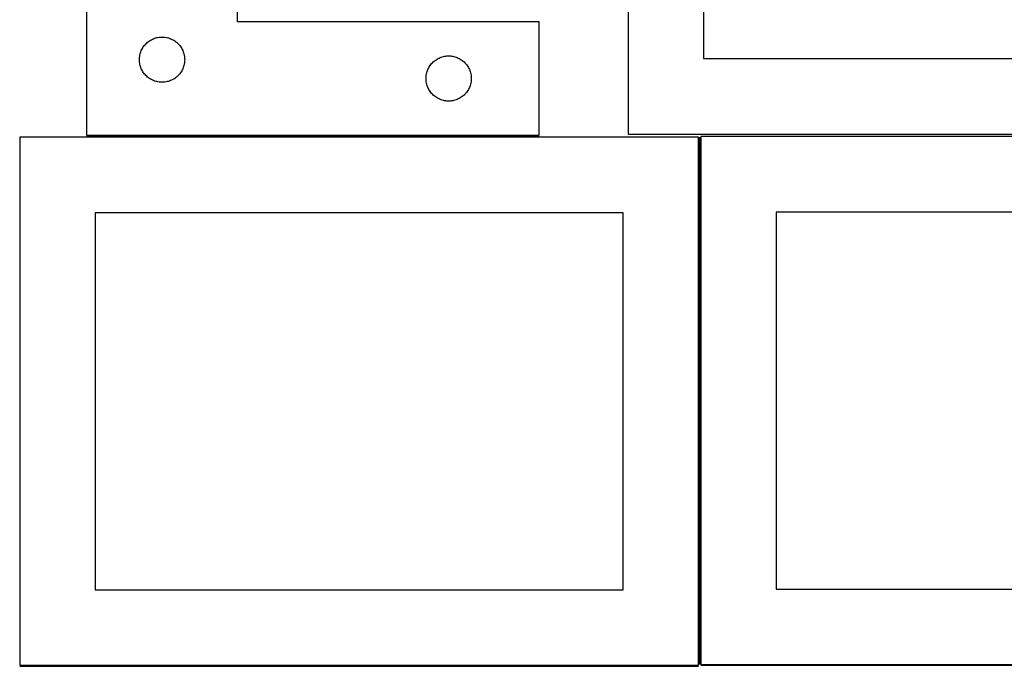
# Model space of a CAD drawing. Header units: millimetres. Extents: x 7 to 1493, y 7 to 2993.
# Tile 8 of 18: x 7 to 659, y 1763 to 2192. Entities that reach past the tile are written whole.
import ezdxf

# ---------------------------------------------------------------- set-up
doc = ezdxf.new("R2010")
doc.units = ezdxf.units.MM
doc.layers.add('COMMON', color=5, linetype='CONTINUOUS', true_color=0x0000ff)
doc.layers.add('CUT', color=7, linetype='CONTINUOUS', true_color=0x000000)

msp = doc.modelspace()

# ---------------------------------------------------------------- linework, layer by layer
at = {"layer": 'COMMON'}
for p, q in [((351.115937, 2114.849137), (51.115937, 2114.849137)), ((457.49614, 2114.099136), (457.49614, 1764.54628)), ((6.74614, 1763.349135), (456.74614, 1763.349135)), ((908.246141, 1763.79628), (458.246141, 1763.79628))]:
    msp.add_line(p, q, dxfattribs=at)
at = {"layer": 'CUT'}
for p, q in [((410.100105, 2466.264461), (410.100105, 2116.264461)), ((460.100105, 2416.264461), (460.100105, 2166.264461)), ((51.115937, 2365.599137), (51.115937, 2115.599137)), ((151.115937, 2190.599137), (151.115937, 2365.599137)), ((351.115937, 2190.599137), (151.115937, 2190.599137)), ((351.115937, 2115.599137), (351.115937, 2190.599137)), ((96.923652, 2180.001385), (97.670621, 2180.198103)), ((97.670621, 2180.198103), (98.426726, 2180.356106)), ((98.426726, 2180.356106), (99.189962, 2180.474977)), ((99.189962, 2180.474977), (99.958305, 2180.5544)), ((99.958305, 2180.5544), (100.729718, 2180.594164)), ((100.729718, 2180.594164), (101.502156, 2180.594164)), ((101.502156, 2180.594164), (102.273569, 2180.5544)), ((102.273569, 2180.5544), (103.041912, 2180.474977)), ((103.041912, 2180.474977), (103.805148, 2180.356106)), ((103.805148, 2180.356106), (104.561253, 2180.198103)), ((104.561253, 2180.198103), (105.308221, 2180.001385)), ((88.061658, 2172.987358), (88.459304, 2173.64958)), ((88.459304, 2173.64958), (88.890512, 2174.290454)), ((88.890512, 2174.290454), (89.35414, 2174.908279)), ((89.35414, 2174.908279), (89.848958, 2175.501419)), ((89.848958, 2175.501419), (90.373654, 2176.068299)), ((90.373654, 2176.068299), (90.926837, 2176.607418)), ((90.926837, 2176.607418), (91.507039, 2177.117344)), ((91.507039, 2177.117344), (92.112723, 2177.596726)), ((92.112723, 2177.596726), (92.742281, 2178.044292)), ((92.742281, 2178.044292), (93.394045, 2178.458856)), ((93.394045, 2178.458856), (94.066286, 2178.839319)), ((94.066286, 2178.839319), (94.757221, 2179.184671)), ((94.757221, 2179.184671), (95.465019, 2179.493997)), ((95.465019, 2179.493997), (96.187801, 2179.766476)), ((96.187801, 2179.766476), (96.923652, 2180.001385)), ((105.308221, 2180.001385), (106.044073, 2179.766476)), ((106.044073, 2179.766476), (106.766855, 2179.493997)), ((106.766855, 2179.493997), (107.474653, 2179.184671)), ((107.474653, 2179.184671), (108.165588, 2178.839319)), ((108.165588, 2178.839319), (108.837829, 2178.458856)), ((108.837829, 2178.458856), (109.489593, 2178.044292)), ((109.489593, 2178.044292), (110.119151, 2177.596726)), ((110.119151, 2177.596726), (110.724835, 2177.117344)), ((110.724835, 2177.117344), (111.305037, 2176.607418)), ((111.305037, 2176.607418), (111.85822, 2176.068299)), ((111.85822, 2176.068299), (112.382916, 2175.501419)), ((112.382916, 2175.501419), (112.877734, 2174.908279)), ((112.877734, 2174.908279), (113.341362, 2174.290454)), ((113.341362, 2174.290454), (113.77257, 2173.64958)), ((113.77257, 2173.64958), (114.170216, 2172.987358)), ((86.135826, 2166.371318), (86.195439, 2167.141452)), ((86.195439, 2167.141452), (86.294619, 2167.907496)), ((86.294619, 2167.907496), (86.433102, 2168.667418)), ((86.433102, 2168.667418), (86.610521, 2169.419204)), ((86.610521, 2169.419204), (86.826406, 2170.16086)), ((86.826406, 2170.16086), (87.080185, 2170.890418)), ((87.080185, 2170.890418), (87.371183, 2171.605946)), ((87.371183, 2171.605946), (87.698631, 2172.305544)), ((87.698631, 2172.305544), (88.061658, 2172.987358)), ((114.170216, 2172.987358), (114.533243, 2172.305544)), ((114.533243, 2172.305544), (114.860691, 2171.605946)), ((114.860691, 2171.605946), (115.151689, 2170.890418)), ((115.151689, 2170.890418), (115.405468, 2170.16086)), ((115.405468, 2170.16086), (115.621353, 2169.419204)), ((115.621353, 2169.419204), (115.798772, 2168.667418)), ((115.798772, 2168.667418), (115.937255, 2167.907496)), ((115.937255, 2167.907496), (116.036435, 2167.141452)), ((116.036435, 2167.141452), (116.096048, 2166.371318)), ((285.465019, 2166.993997), (286.187801, 2167.266476)), ((286.187801, 2167.266476), (286.923652, 2167.501385)), ((286.923652, 2167.501385), (287.670621, 2167.698103)), ((287.670621, 2167.698103), (288.426726, 2167.856106)), ((288.426726, 2167.856106), (289.189962, 2167.974977)), ((289.189962, 2167.974977), (289.958305, 2168.0544)), ((289.958305, 2168.0544), (290.729718, 2168.094164)), ((290.729718, 2168.094164), (291.502156, 2168.094164)), ((291.502156, 2168.094164), (292.273569, 2168.0544)), ((292.273569, 2168.0544), (293.041912, 2167.974977)), ((293.041912, 2167.974977), (293.805148, 2167.856106)), ((293.805148, 2167.856106), (294.561253, 2167.698103)), ((294.561253, 2167.698103), (295.308221, 2167.501385)), ((295.308221, 2167.501385), (296.044073, 2167.266476)), ((296.044073, 2167.266476), (296.766855, 2166.993997)), ((86.115937, 2165.599137), (86.135826, 2166.371318)), ((86.135826, 2164.826956), (86.115937, 2165.599137)), ((86.195439, 2164.056822), (86.135826, 2164.826956)), ((86.294619, 2163.290778), (86.195439, 2164.056822)), ((86.433102, 2162.530856), (86.294619, 2163.290778)), ((86.610521, 2161.77907), (86.433102, 2162.530856)), ((86.826406, 2161.037415), (86.610521, 2161.77907)), ((87.080185, 2160.307856), (86.826406, 2161.037415)), ((115.405468, 2161.037415), (115.151689, 2160.307856)), ((115.621353, 2161.77907), (115.405468, 2161.037415)), ((115.798772, 2162.530856), (115.621353, 2161.77907)), ((115.937255, 2163.290778), (115.798772, 2162.530856)), ((116.036435, 2164.056822), (115.937255, 2163.290778)), ((116.096048, 2164.826956), (116.036435, 2164.056822)), ((116.096048, 2166.371318), (116.115937, 2165.599137)), ((116.115937, 2165.599137), (116.096048, 2164.826956)), ((278.061658, 2160.487358), (278.459304, 2161.14958)), ((278.459304, 2161.14958), (278.890512, 2161.790454)), ((278.890512, 2161.790454), (279.35414, 2162.408279)), ((279.35414, 2162.408279), (279.848958, 2163.001419)), ((279.848958, 2163.001419), (280.373654, 2163.568299)), ((280.373654, 2163.568299), (280.926837, 2164.107418)), ((280.926837, 2164.107418), (281.507039, 2164.617344)), ((281.507039, 2164.617344), (282.112723, 2165.096726)), ((282.112723, 2165.096726), (282.742281, 2165.544292)), ((282.742281, 2165.544292), (283.394045, 2165.958856)), ((283.394045, 2165.958856), (284.066286, 2166.339319)), ((284.066286, 2166.339319), (284.757221, 2166.684671)), ((284.757221, 2166.684671), (285.465019, 2166.993997)), ((296.766855, 2166.993997), (297.474653, 2166.684671)), ((297.474653, 2166.684671), (298.165588, 2166.339319)), ((298.165588, 2166.339319), (298.837829, 2165.958856)), ((298.837829, 2165.958856), (299.489593, 2165.544292)), ((299.489593, 2165.544292), (300.119151, 2165.096726)), ((300.119151, 2165.096726), (300.724835, 2164.617344)), ((300.724835, 2164.617344), (301.305037, 2164.107418)), ((301.305037, 2164.107418), (301.85822, 2163.568299)), ((301.85822, 2163.568299), (302.382916, 2163.001419)), ((302.382916, 2163.001419), (302.877734, 2162.408279)), ((302.877734, 2162.408279), (303.341362, 2161.790454)), ((303.341362, 2161.790454), (303.77257, 2161.14958)), ((303.77257, 2161.14958), (304.170216, 2160.487358)), ((460.100105, 2166.264461), (810.100105, 2166.264461)), ((87.371183, 2159.592328), (87.080185, 2160.307856)), ((87.698631, 2158.89273), (87.371183, 2159.592328)), ((88.061658, 2158.210916), (87.698631, 2158.89273)), ((88.459304, 2157.548694), (88.061658, 2158.210916)), ((88.890512, 2156.907821), (88.459304, 2157.548694)), ((89.35414, 2156.289995), (88.890512, 2156.907821)), ((89.848958, 2155.696855), (89.35414, 2156.289995)), ((90.373654, 2155.129975), (89.848958, 2155.696855)), ((90.926837, 2154.590857), (90.373654, 2155.129975)), ((91.507039, 2154.08093), (90.926837, 2154.590857)), ((92.112723, 2153.601548), (91.507039, 2154.08093)), ((110.724835, 2154.08093), (110.119151, 2153.601548)), ((111.305037, 2154.590857), (110.724835, 2154.08093)), ((111.85822, 2155.129975), (111.305037, 2154.590857)), ((112.382916, 2155.696855), (111.85822, 2155.129975)), ((112.877734, 2156.289995), (112.382916, 2155.696855)), ((113.341362, 2156.907821), (112.877734, 2156.289995)), ((113.77257, 2157.548694), (113.341362, 2156.907821)), ((114.170216, 2158.210916), (113.77257, 2157.548694)), ((114.533243, 2158.89273), (114.170216, 2158.210916)), ((114.860691, 2159.592328), (114.533243, 2158.89273)), ((115.151689, 2160.307856), (114.860691, 2159.592328)), ((276.135826, 2153.871318), (276.195439, 2154.641452)), ((276.195439, 2154.641452), (276.294619, 2155.407496)), ((276.294619, 2155.407496), (276.433102, 2156.167418)), ((276.433102, 2156.167418), (276.610521, 2156.919204)), ((276.610521, 2156.919204), (276.826406, 2157.66086)), ((276.826406, 2157.66086), (277.080185, 2158.390418)), ((277.080185, 2158.390418), (277.371183, 2159.105946)), ((277.371183, 2159.105946), (277.698631, 2159.805544)), ((277.698631, 2159.805544), (278.061658, 2160.487358)), ((304.170216, 2160.487358), (304.533243, 2159.805544)), ((304.533243, 2159.805544), (304.860691, 2159.105946)), ((304.860691, 2159.105946), (305.151689, 2158.390418)), ((305.151689, 2158.390418), (305.405468, 2157.66086)), ((305.405468, 2157.66086), (305.621353, 2156.919204)), ((305.621353, 2156.919204), (305.798772, 2156.167418)), ((305.798772, 2156.167418), (305.937255, 2155.407496)), ((305.937255, 2155.407496), (306.036435, 2154.641452)), ((306.036435, 2154.641452), (306.096048, 2153.871318)), ((92.742281, 2153.153982), (92.112723, 2153.601548)), ((93.394045, 2152.739418), (92.742281, 2153.153982)), ((94.066286, 2152.358955), (93.394045, 2152.739418)), ((94.757221, 2152.013603), (94.066286, 2152.358955)), ((95.465019, 2151.704278), (94.757221, 2152.013603)), ((96.187801, 2151.431799), (95.465019, 2151.704278)), ((96.923652, 2151.196889), (96.187801, 2151.431799)), ((97.670621, 2151.000171), (96.923652, 2151.196889)), ((98.426726, 2150.842168), (97.670621, 2151.000171)), ((99.189962, 2150.723297), (98.426726, 2150.842168)), ((99.958305, 2150.643874), (99.189962, 2150.723297)), ((100.729718, 2150.60411), (99.958305, 2150.643874)), ((101.502156, 2150.60411), (100.729718, 2150.60411)), ((102.273569, 2150.643874), (101.502156, 2150.60411)), ((103.041912, 2150.723297), (102.273569, 2150.643874)), ((103.805148, 2150.842168), (103.041912, 2150.723297)), ((104.561253, 2151.000171), (103.805148, 2150.842168)), ((105.308221, 2151.196889), (104.561253, 2151.000171)), ((106.044073, 2151.431799), (105.308221, 2151.196889)), ((106.766855, 2151.704278), (106.044073, 2151.431799)), ((107.474653, 2152.013603), (106.766855, 2151.704278)), ((108.165588, 2152.358955), (107.474653, 2152.013603)), ((108.837829, 2152.739418), (108.165588, 2152.358955)), ((109.489593, 2153.153982), (108.837829, 2152.739418)), ((110.119151, 2153.601548), (109.489593, 2153.153982)), ((276.115937, 2153.099137), (276.135826, 2153.871318)), ((276.135826, 2152.326956), (276.115937, 2153.099137)), ((276.195439, 2151.556822), (276.135826, 2152.326956)), ((276.294619, 2150.790778), (276.195439, 2151.556822)), ((276.433102, 2150.030856), (276.294619, 2150.790778)), ((276.610521, 2149.27907), (276.433102, 2150.030856)), ((276.826406, 2148.537415), (276.610521, 2149.27907)), ((277.080185, 2147.807856), (276.826406, 2148.537415)), ((277.371183, 2147.092328), (277.080185, 2147.807856)), ((305.151689, 2147.807856), (304.860691, 2147.092328)), ((305.405468, 2148.537415), (305.151689, 2147.807856)), ((305.621353, 2149.27907), (305.405468, 2148.537415)), ((305.798772, 2150.030856), (305.621353, 2149.27907)), ((305.937255, 2150.790778), (305.798772, 2150.030856)), ((306.036435, 2151.556822), (305.937255, 2150.790778)), ((306.096048, 2152.326956), (306.036435, 2151.556822)), ((306.096048, 2153.871318), (306.115937, 2153.099137)), ((306.115937, 2153.099137), (306.096048, 2152.326956)), ((277.698631, 2146.39273), (277.371183, 2147.092328)), ((278.061658, 2145.710916), (277.698631, 2146.39273)), ((278.459304, 2145.048694), (278.061658, 2145.710916)), ((278.890512, 2144.407821), (278.459304, 2145.048694)), ((279.35414, 2143.789995), (278.890512, 2144.407821)), ((279.848958, 2143.196855), (279.35414, 2143.789995)), ((280.373654, 2142.629975), (279.848958, 2143.196855)), ((280.926837, 2142.090857), (280.373654, 2142.629975)), ((281.507039, 2141.58093), (280.926837, 2142.090857)), ((282.112723, 2141.101548), (281.507039, 2141.58093)), ((282.742281, 2140.653982), (282.112723, 2141.101548)), ((300.119151, 2141.101548), (299.489593, 2140.653982)), ((300.724835, 2141.58093), (300.119151, 2141.101548)), ((301.305037, 2142.090857), (300.724835, 2141.58093)), ((301.85822, 2142.629975), (301.305037, 2142.090857)), ((302.382916, 2143.196855), (301.85822, 2142.629975)), ((302.877734, 2143.789995), (302.382916, 2143.196855)), ((303.341362, 2144.407821), (302.877734, 2143.789995)), ((303.77257, 2145.048694), (303.341362, 2144.407821)), ((304.170216, 2145.710916), (303.77257, 2145.048694)), ((304.533243, 2146.39273), (304.170216, 2145.710916)), ((304.860691, 2147.092328), (304.533243, 2146.39273)), ((283.394045, 2140.239418), (282.742281, 2140.653982)), ((284.066286, 2139.858955), (283.394045, 2140.239418)), ((284.757221, 2139.513603), (284.066286, 2139.858955)), ((285.465019, 2139.204278), (284.757221, 2139.513603)), ((286.187801, 2138.931799), (285.465019, 2139.204278)), ((286.923652, 2138.696889), (286.187801, 2138.931799)), ((287.670621, 2138.500171), (286.923652, 2138.696889)), ((288.426726, 2138.342168), (287.670621, 2138.500171)), ((289.189962, 2138.223297), (288.426726, 2138.342168)), ((289.958305, 2138.143874), (289.189962, 2138.223297)), ((290.729718, 2138.10411), (289.958305, 2138.143874)), ((291.502156, 2138.10411), (290.729718, 2138.10411)), ((292.273569, 2138.143874), (291.502156, 2138.10411)), ((293.041912, 2138.223297), (292.273569, 2138.143874)), ((293.805148, 2138.342168), (293.041912, 2138.223297)), ((294.561253, 2138.500171), (293.805148, 2138.342168)), ((295.308221, 2138.696889), (294.561253, 2138.500171)), ((296.044073, 2138.931799), (295.308221, 2138.696889)), ((296.766855, 2139.204278), (296.044073, 2138.931799)), ((297.474653, 2139.513603), (296.766855, 2139.204278)), ((298.165588, 2139.858955), (297.474653, 2139.513603)), ((298.837829, 2140.239418), (298.165588, 2139.858955)), ((299.489593, 2140.653982), (298.837829, 2140.239418)), ((51.115937, 2115.599137), (351.115937, 2115.599137)), ((410.100105, 2116.264461), (860.100105, 2116.264461)), ((456.74614, 2114.099136), (6.74614, 2114.099136)), ((6.74614, 2114.099136), (6.74614, 1764.099136)), ((456.74614, 1764.099136), (456.74614, 2114.099136)), ((908.246141, 2114.54628), (458.246141, 2114.54628)), ((458.246141, 2114.54628), (458.246141, 1764.54628)), ((406.74614, 2064.099136), (56.74614, 2064.099136)), ((56.74614, 2064.099136), (56.74614, 1814.099136)), ((406.74614, 1814.099136), (406.74614, 2064.099136)), ((858.246141, 2064.54628), (508.246141, 2064.54628)), ((508.246141, 2064.54628), (508.246141, 1814.54628)), ((56.74614, 1814.099136), (406.74614, 1814.099136)), ((508.246141, 1814.54628), (858.246141, 1814.54628)), ((6.74614, 1764.099136), (456.74614, 1764.099136)), ((458.246141, 1764.54628), (908.246141, 1764.54628))]:
    msp.add_line(p, q, dxfattribs=at)

doc.saveas('drawing.dxf')
